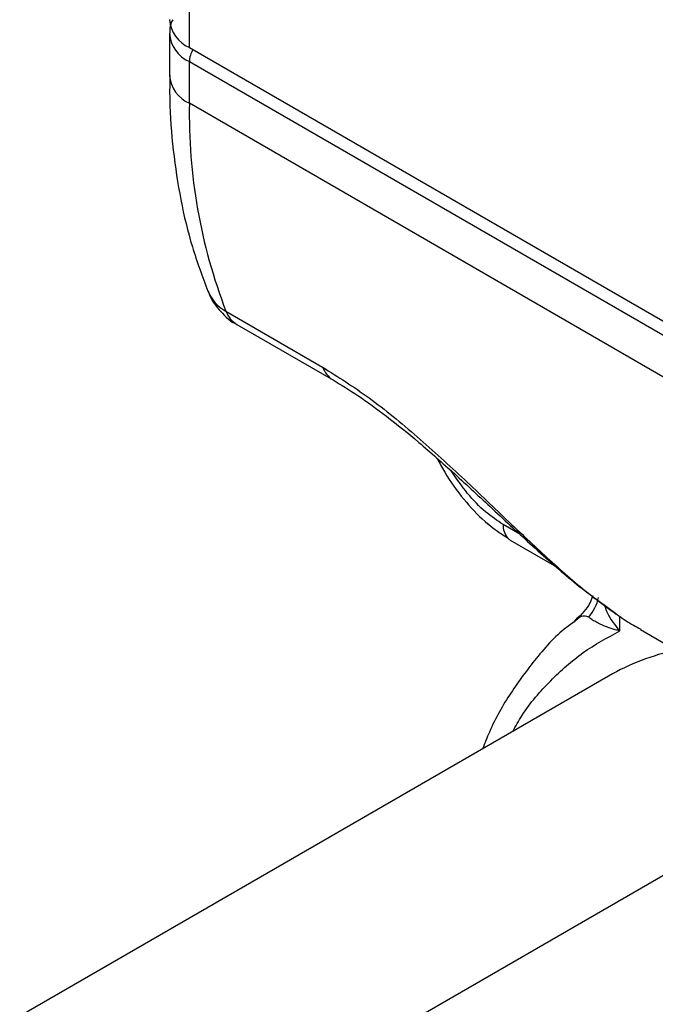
# Model space of a CAD drawing. Header units: millimetres. Extents: x 13 to 546, y 13 to 419.
# Tile 36 of 44: x 489 to 501, y 305 to 324. Entities that reach past the tile are written whole.
import ezdxf

# ---------------------------------------------------------------- set-up
doc = ezdxf.new("R2010")
doc.units = ezdxf.units.MM
doc.header["$LTSCALE"] = 2

msp = doc.modelspace()

# ---------------------------------------------------------------- linework, layer by layer
for p, q in [((491.9831, 323.2998), (491.9831, 328.3779)), ((491.5925, 323.5719), (491.5925, 322.7554)), ((491.9831, 323.2998), (508.9536, 313.5029)), ((491.9831, 323.0277), (508.9536, 313.2308)), ((491.9831, 322.2111), (491.9831, 323.0277)), ((508.9536, 312.4142), (491.9831, 322.2111)), ((492.6981, 318.1524), (494.5837, 317.0638)), ((492.9121, 317.8948), (494.7978, 316.8063)), ((498.433, 313.8051), (498.1113, 313.9909)), ((498.2494, 313.6856), (499.1545, 313.1632)), ((499.495, 312.0918), (499.3964, 312.0197)), ((500.3875, 311.913), (500.3875, 312.2017)), ((500.793, 311.9386), (506.4962, 308.6462)), ((500.1662, 311.0316), (488.6705, 304.3952)), ((504.4753, 309.0108), (493.2177, 302.5119))]:
    msp.add_line(p, q)
for centre, radius, start, end in [((492.2598, 323.9107), 0.6706, 185.6948, 245.62534), ((492.2459, 323.6279), 0.6552, 184.43976, 246.35595), ((492.4764, 323.0075), 0.4937, 149.24121, 177.65733), ((492.2598, 322.8219), 0.6706, 185.6948, 245.62534), ((502.7334, 322.0127), 10.7521, 178.94263, 201.04058), ((493.0871, 318.8581), 0.8058, 202.91881, 241.14012), ((493.1755, 318.3314), 0.5099, 200.55948, 238.89744), ((495.0628, 317.2439), 0.5118, 200.59872, 237.66093), ((498.4922, 313.9688), 0.3816, 176.68511, 218.85234), ((498.3646, 313.884), 0.2294, 222.3664, 239.86253), ((499.0591, 312.787), 0.942, 320.09963, 346.59425), ((502.4473, 307.0609), 4.5793, 102.11214, 119.87726)]:
    msp.add_arc(centre, radius, start, end)
for points, knots in [([(491.66, 323.8425), (491.6444, 323.815), (491.5986, 323.734), (491.6022, 323.64), (491.6046, 323.5778)], [0, 0, 0, 0, 0.3385592, 1, 1, 1, 1]), ([(491.6015, 322.7598), (491.5995, 322.6044), (491.5931, 322.1019), (491.6603, 321.2872), (491.8045, 320.3218), (492.0251, 319.3991), (492.2382, 318.8297), (492.3447, 318.5452)], [0, 0, 0, 0, 0.1000172, 0.3235798, 0.5484561, 0.774341, 1, 1, 1, 1]), ([(492.3519, 318.549), (492.3596, 318.5233), (492.4045, 318.3736), (492.5923, 318.1447), (492.7838, 317.9447), (492.9114, 317.8957), (492.9127, 317.8953)], [0, 0, 0, 0, 0.0914319, 0.5325241, 0.9954625, 1, 1, 1, 1]), ([(494.5837, 317.0638), (494.8846, 316.8744), (495.4875, 316.4949), (496.4385, 315.7117), (497.2067, 315.0089), (497.7973, 314.448), (498.3615, 313.9082), (499.0434, 313.2693), (499.7084, 312.6844), (500.092, 312.4138), (500.2351, 312.3128)], [0, 0, 0, 0, 0.15068661, 0.30189231, 0.45307806, 0.52780392, 0.60416566, 0.75099174, 0.9070788, 1, 1, 1, 1]), ([(494.7888, 316.8116), (494.9487, 316.7147), (495.2842, 316.5113), (495.8508, 316.0984), (496.4859, 315.583), (497.1842, 314.9644), (497.9324, 314.2678), (498.7147, 313.5393), (499.5221, 312.8233), (500.0473, 312.4399), (500.32, 312.2408)], [0, 0, 0, 0, 0.0874111, 0.1834546, 0.2893673, 0.4062557, 0.5349798, 0.6772791, 0.8324549, 1, 1, 1, 1]), ([(496.8262, 315.2746), (496.8723, 315.1857), (497.0189, 314.9028), (497.3318, 314.4789), (497.7473, 314.0297), (498.0466, 313.829), (498.1951, 313.7294)], [0, 0, 0, 0, 0.1357656, 0.4317282, 0.7180927, 1, 1, 1, 1]), ([(498.1113, 313.9909), (497.996, 314.0674), (497.7551, 314.2272), (497.4006, 314.5934), (497.1954, 314.8947), (497.0898, 315.0498)], [0, 0, 0, 0, 0.30835826, 0.64401741, 1, 1, 1, 1]), ([(498.161, 313.7536), (498.0478, 313.82), (497.931, 313.8886), (497.8273, 313.9981), (497.824, 314.0015)], [0, 0, 0, 0, 0.9688579, 1, 1, 1, 1]), ([(499.8616, 312.5979), (499.8362, 312.5337), (499.7607, 312.3434), (499.6074, 312.2042), (499.5058, 312.1118)], [0, 0, 0, 0, 0.3369133, 1, 1, 1, 1]), ([(500.0874, 312.4173), (500.1047, 312.3657), (500.1612, 312.1971), (500.2948, 312.0294), (500.3875, 311.913)], [0, 0, 0, 0, 0.3060749, 1, 1, 1, 1]), ([(500.2351, 312.3128), (500.3257, 312.2436), (500.5225, 312.0934), (500.7022, 311.9998), (500.7991, 311.9493)], [0, 0, 0, 0, 0.46069229, 1, 1, 1, 1]), ([(499.7818, 312.1827), (499.7336, 312.1962), (499.6394, 312.2226), (499.5444, 312.1318), (499.4981, 312.0875)], [0, 0, 0, 0, 0.51221742, 1, 1, 1, 1]), ([(500.3875, 311.913), (500.3576, 311.9211), (500.2991, 311.937), (500.2185, 311.9624), (500.1453, 311.9879), (500.0796, 312.0132), (500.0018, 312.0464), (499.9184, 312.0879), (499.8372, 312.1371), (499.7999, 312.1678), (499.7818, 312.1827)], [0, 0, 0, 0, 0.10969068, 0.21460627, 0.31470187, 0.40993484, 0.50026604, 0.67578142, 0.84237445, 1, 1, 1, 1]), ([(499.3964, 312.0197), (499.3942, 312.0181), (499.1534, 311.8423), (498.7652, 311.4066), (498.2483, 310.7133), (497.9036, 310.1154), (497.7516, 309.7233), (497.7088, 309.613)], [0, 0, 0, 0, 0.00291513, 0.31593949, 0.600962, 0.88773077, 1, 1, 1, 1]), ([(498.2972, 309.9526), (498.3554, 310.0567), (498.5656, 310.4322), (499.0247, 310.9519), (499.6569, 311.5181), (500.1439, 311.7814), (500.3875, 311.913)], [0, 0, 0, 0, 0.1147761, 0.41416757, 0.70706604, 1, 1, 1, 1])]:
    msp.add_open_spline(points, degree=3, knots=knots)

doc.saveas('drawing.dxf')
